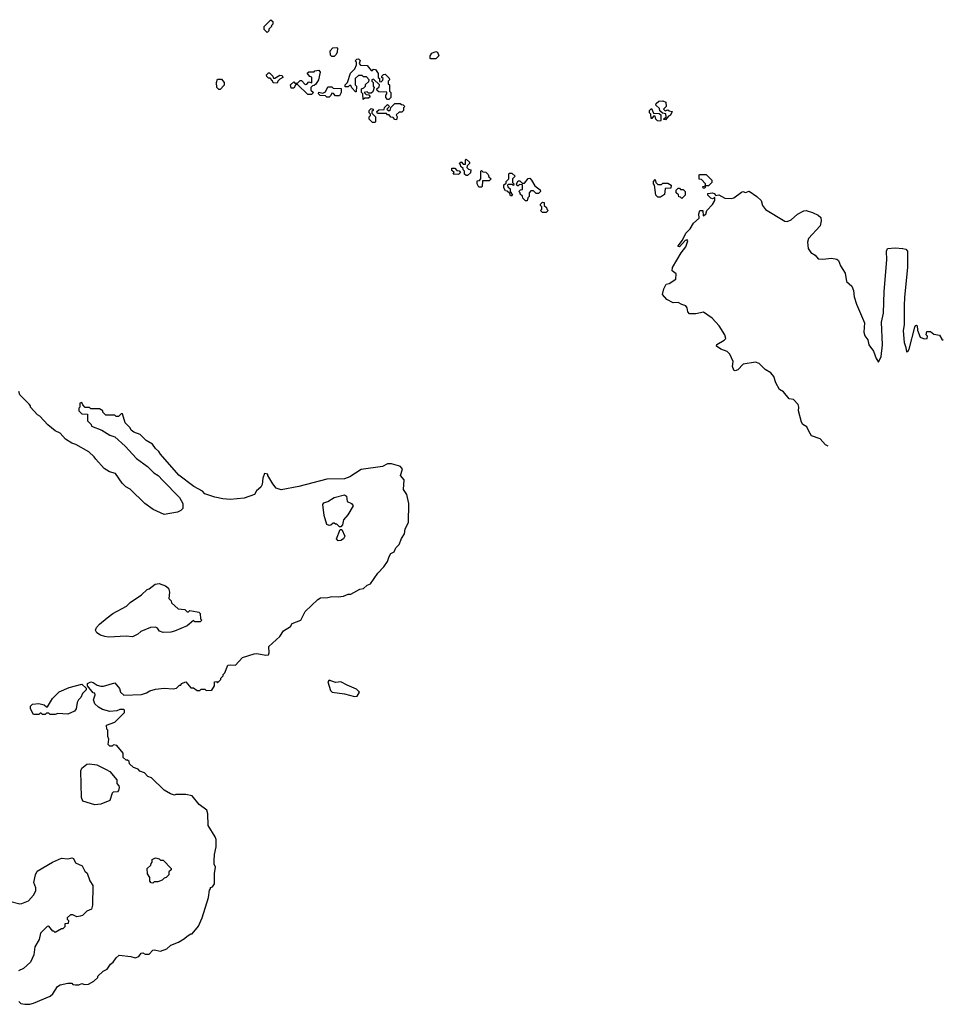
# Model space of a CAD drawing. Extents: x 1863017 to 1989460, y 394564 to 532820.
# Tile 30 of 213: x 1954945 to 1962225, y 407524 to 415290. Entities that reach past the tile are written whole.
import ezdxf

# ---------------------------------------------------------------- set-up
doc = ezdxf.new("R2010")
doc.units = 0

msp = doc.modelspace()

# ---------------------------------------------------------------- linework, layer by layer
at = {"layer": '0CON10XD'}
for points in [[(1956895, 415190), (1956873, 415213), (1956873, 415237), (1956925, 415290), (1956940, 415275), (1956940, 415255), (1956930, 415245), (1956930, 415235), (1956910, 415215), (1956908.3, 415201.7), (1956895, 415190)], [(1957425, 415000), (1957405, 415000), (1957395, 415010), (1957392.5, 415045), (1957413, 415067), (1957445, 415070), (1957450, 415065), (1957447, 415033), (1957440, 415015), (1957425, 415000)], [(1958185, 414980), (1958180, 414985), (1958180, 415005), (1958193.6, 415026.4), (1958225, 415040), (1958237.5, 415035), (1958250, 415005), (1958225, 414982.5), (1958185, 414980)], [(1957855, 414660), (1957845, 414660), (1957830, 414675), (1957830, 414695), (1957840, 414705), (1957838.3, 414718.3), (1957775, 414720), (1957761.7, 414731.7), (1957760, 414745), (1957778.3, 414761.7), (1957780, 414775), (1957735, 414820), (1957720, 414815), (1957720, 414805), (1957730, 414795), (1957730, 414765), (1957740, 414755), (1957728.3, 414721.7), (1957715, 414710), (1957695, 414710), (1957685, 414720), (1957660, 414715), (1957675, 414700), (1957698.3, 414698.3), (1957708.3, 414681.7), (1957695, 414670), (1957665, 414670), (1957651.7, 414661.7), (1957650, 414705), (1957640, 414715), (1957640, 414745), (1957658.3, 414751.7), (1957670, 414765), (1957671.7, 414778.3), (1957698.3, 414801.7), (1957700, 414815), (1957678.3, 414838.3), (1957655, 414840), (1957645, 414850), (1957615, 414850), (1957590, 414825), (1957590, 414775), (1957600, 414765), (1957598.3, 414721.7), (1957591.7, 414721.7), (1957561.7, 414751.7), (1957555, 414770), (1957545, 414770), (1957535, 414760), (1957511.7, 414761.7), (1957510, 414775), (1957530, 414795), (1957553, 414867), (1957587, 414903), (1957600, 414935), (1957600, 414955), (1957590, 414965), (1957601.7, 414978.3), (1957615, 414980), (1957628.3, 414968.3), (1957620, 414945), (1957631.7, 414931.7), (1957685, 414930), (1957715, 414890), (1957725, 414890), (1957735, 414900), (1957748.3, 414898.3), (1957770, 414865), (1957770, 414835), (1957780, 414825), (1957781.7, 414801.7), (1957795, 414800), (1957808.3, 414811.7), (1957810, 414825), (1957800, 414835), (1957800, 414845), (1957813, 414857), (1957825, 414860), (1957858.3, 414828.3), (1957860, 414815), (1957850, 414805), (1957850, 414785), (1957860, 414775), (1957860, 414725), (1957870, 414715), (1957870, 414675), (1957855, 414660)], [(1957245, 414700), (1957215, 414700), (1957135, 414780), (1957121.7, 414778.3), (1957105, 414750), (1957085, 414750), (1957080, 414775), (1957105, 414800), (1957115, 414790), (1957135, 414790), (1957155, 414810), (1957165, 414810), (1957195, 414780), (1957208.3, 414781.7), (1957225, 414800), (1957248.3, 414791.7), (1957247, 414837), (1957231.7, 414841.7), (1957211.7, 414868.3), (1957225, 414880), (1957265, 414880), (1957272.5, 414887.5), (1957301.7, 414891.7), (1957312.5, 414875), (1957300, 414815), (1957278.3, 414781.7), (1957265, 414770), (1957251.7, 414768.3), (1957240, 414755), (1957240, 414735), (1957260, 414715), (1957245, 414700)], [(1956525, 414740), (1956515, 414740), (1956500, 414755), (1956497.5, 414795), (1956505, 414820), (1956535, 414820), (1956557.5, 414795), (1956557, 414773), (1956525, 414740)], [(1956975, 414790), (1956941.7, 414791.7), (1956938.3, 414808.3), (1956918.3, 414828.3), (1956905, 414830), (1956891.7, 414841.7), (1956890, 414855), (1956905, 414870), (1956915, 414870), (1956940, 414845), (1956945, 414830), (1956955, 414830), (1956995, 414852.5), (1957015, 414850), (1957020, 414835), (1956995, 414820), (1956980, 414805), (1956975, 414790)], [(1957385, 414680), (1957365, 414680), (1957355, 414690), (1957313, 414693), (1957300, 414705), (1957301.7, 414718.3), (1957335, 414710), (1957355, 414720), (1957375, 414760), (1957405, 414760), (1957415, 414750), (1957478.3, 414748.3), (1957480, 414715), (1957465, 414690), (1957435, 414690), (1957418.3, 414708.3), (1957405, 414710), (1957398.3, 414691.7), (1957385, 414680)], [(1960035, 414500), (1960020, 414505), (1960040, 414525), (1960038.3, 414548.3), (1960011.7, 414551.7), (1959991.7, 414571.7), (1959988.3, 414588.3), (1959960, 414615), (1959961.7, 414628.3), (1959983, 414647), (1960015, 414650), (1960038.3, 414638.3), (1960040, 414605), (1960020, 414585), (1960031.7, 414571.7), (1960055, 414580), (1960065, 414570), (1960087, 414567), (1960075, 414537.5), (1960060, 414530), (1960035, 414500)], [(1957745, 414480), (1957725, 414480), (1957700, 414505), (1957700, 414525), (1957710, 414535), (1957710, 414545), (1957700, 414555), (1957700, 414575), (1957715, 414590), (1957730, 414585), (1957730, 414575), (1957720, 414565), (1957721.7, 414551.7), (1957750, 414525), (1957750, 414485), (1957745, 414480)], [(1957915, 414500), (1957901.7, 414501.7), (1957888.3, 414518.3), (1957871.7, 414521.7), (1957858.3, 414538.3), (1957845, 414540), (1957835, 414550), (1957765, 414550), (1957760, 414565), (1957775, 414580), (1957818.3, 414581.7), (1957821.7, 414598.3), (1957845, 414620), (1957860, 414605), (1957840, 414585), (1957855, 414570), (1957868.3, 414581.7), (1957871.7, 414598.3), (1957901.7, 414628.3), (1957945, 414630), (1957955, 414620), (1957968.3, 414618.3), (1957980, 414605), (1957970, 414595), (1957970, 414575), (1957958.3, 414561.7), (1957935, 414560), (1957911.7, 414538.3), (1957920, 414525), (1957915, 414500)], [(1959995, 414490), (1959971.7, 414491.7), (1959960, 414505), (1959955, 414530), (1959941.7, 414528.3), (1959928.3, 414511.7), (1959921.7, 414511.7), (1959920, 414545), (1959910, 414555), (1959910, 414575), (1959925, 414590), (1959941.7, 414551.7), (1959985, 414550), (1959998.3, 414538.3), (1960000, 414495), (1959995, 414490)], [(1958475, 414060), (1958465, 414060), (1958451.7, 414071.7), (1958450, 414095), (1958440, 414105), (1958440, 414115), (1958421.7, 414131.7), (1958420, 414145), (1958410, 414155), (1958425, 414170), (1958441.7, 414151.7), (1958458.3, 414151.7), (1958460, 414185), (1958465, 414190), (1958490, 414165), (1958490, 414155), (1958471.7, 414138.3), (1958470, 414125), (1958481.7, 414111.7), (1958500, 414105), (1958498.3, 414081.7), (1958475, 414060)], [(1958405, 414070), (1958361.7, 414071.7), (1958370, 414085), (1958351.7, 414101.7), (1958351.7, 414118.3), (1958375, 414120), (1958391.7, 414101.7), (1958408.3, 414098.3), (1958420, 414085), (1958405, 414070)], [(1958585, 413970), (1958565, 413970), (1958550, 413995), (1958551.7, 414018.3), (1958568.3, 414021.7), (1958580, 414035), (1958580, 414095), (1958585, 414100), (1958595, 414090), (1958618.3, 414088.3), (1958638.3, 414068.3), (1958641.7, 414051.7), (1958660, 414035), (1958645, 414020), (1958591.7, 414018.3), (1958590, 413975), (1958585, 413970)], [(1958825, 413900), (1958815, 413900), (1958808.3, 413918.3), (1958788.3, 413938.3), (1958775, 413940), (1958760, 413965), (1958761.7, 413988.3), (1958778.3, 414001.7), (1958780, 414015), (1958800, 414035), (1958800, 414075), (1958805, 414080), (1958825, 414080), (1958850, 414055), (1958830, 414035), (1958830, 414005), (1958840, 413995), (1958838.3, 413981.7), (1958825, 413990), (1958795, 413990), (1958790, 413985), (1958791.7, 413971.7), (1958810, 413955), (1958810, 413935), (1958830, 413905), (1958825, 413900)], [(1958945, 413860), (1958931.7, 413861.7), (1958911.7, 413881.7), (1958908.3, 413898.3), (1958890, 413915), (1958890, 413925), (1958880, 413935), (1958891.7, 413948.3), (1958908.3, 413951.7), (1958908.3, 413988.3), (1958885, 413990), (1958875, 413980), (1958865, 413980), (1958860, 413995), (1958875, 414020), (1958888.3, 414018.3), (1958905, 414000), (1958925, 414000), (1958951.7, 414038.3), (1958965, 414040), (1958980, 414025), (1959005, 413980), (1959048.3, 413948.3), (1959050, 413935), (1959035, 413920), (1959015, 413920), (1958995, 413940), (1958975, 413940), (1958960, 413925), (1958960, 413895), (1958950, 413885), (1958945, 413860)], [(1959995, 413890), (1959975, 413890), (1959960, 413905), (1959950, 413985), (1959940, 413995), (1959940, 414015), (1959955, 414030), (1959960, 414005), (1959975, 413990), (1960005, 413990), (1960015, 414000), (1960055, 414000), (1960080, 413985), (1960078.3, 413961.7), (1960031.7, 413958.3), (1960028.3, 413911.7), (1959995, 413890)], [(1960345, 413960), (1960331.7, 413961.7), (1960330, 413975), (1960350, 413980), (1960350, 413995), (1960318.3, 414028.3), (1960301.7, 414031.7), (1960300, 414065), (1960305, 414070), (1960355, 414070), (1960400, 414025), (1960400, 414005), (1960375, 413980), (1960350, 413980), (1960345, 413960)], [(1960165, 413880), (1960155, 413890), (1960141.7, 413891.7), (1960138.3, 413908.3), (1960120, 413925), (1960120, 413945), (1960135, 413960), (1960145, 413960), (1960155, 413950), (1960175, 413950), (1960190, 413935), (1960190, 413905), (1960165, 413880)], [(1961319, 411925.1), (1961296.8, 411936.8), (1961255, 411984), (1961187.1, 412007.1), (1961164.3, 412044.3), (1961148.8, 412078.8), (1961118.3, 412098.3), (1961107.5, 412115), (1961084.1, 412204.1), (1961086.2, 412235), (1961080, 412255), (1961045, 412293.3), (1961009.5, 412299.5), (1960966.7, 412355), (1960933.2, 412373.2), (1960904.4, 412424.4), (1960889.2, 412475), (1960865, 412503.8), (1960822.1, 412532.1), (1960775, 412578.8), (1960745, 412590), (1960648, 412572), (1960605, 412528.8), (1960585, 412521.2), (1960575, 412526.7), (1960562.5, 412555), (1960570, 412595), (1960543, 412653), (1960522.5, 412672.5), (1960470.8, 412690.8), (1960437.5, 412715), (1960440.7, 412729.3), (1960498.3, 412761.7), (1960510, 412775), (1960502.5, 412805), (1960457.5, 412875), (1960403.3, 412935), (1960335, 412983.3), (1960275, 412971.2), (1960225, 412970.8), (1960210.8, 412985), (1960205, 413017.5), (1960195, 413033.3), (1960163, 413043), (1960135, 413060), (1960095, 413057.5), (1960045, 413082.5), (1960013, 413123), (1960023.6, 413166.4), (1960040, 413205), (1960065, 413210), (1960115.8, 413244.2), (1960118.5, 413285), (1960088.3, 413308.3), (1960090, 413335), (1960159.2, 413450.8), (1960195, 413497.5), (1960212.5, 413545), (1960205, 413552.5), (1960191.7, 413548.3), (1960145, 413497.5), (1960135, 413500), (1960135, 413507.5), (1960169.5, 413550.5), (1960194.5, 413605.5), (1960230.5, 413639.5), (1960255, 413685.8), (1960300, 413725), (1960298.8, 413758.8), (1960305, 413783.8), (1960330, 413785), (1960332.5, 413742.5), (1960353.3, 413755), (1960360, 413785), (1960405, 413831.2), (1960425, 413863.3), (1960425, 413887.5), (1960405, 413878), (1960391.7, 413881.7), (1960368.8, 413905), (1960370, 413920), (1960405.5, 413925.5), (1960419.7, 413919.7), (1960432, 413902), (1960455, 413908.1), (1960501.9, 413881.9), (1960555, 413880.4), (1960575, 413885.5), (1960635, 413930), (1960645, 413934), (1960665, 413926.5), (1960695, 413937.1), (1960755, 413896.4), (1960790, 413865), (1960801.4, 413825), (1960824, 413794), (1960975, 413700), (1960995, 413698), (1961025, 413710.8), (1961076.2, 413755), (1961126.4, 413783.6), (1961145, 413783.8), (1961195, 413768), (1961237.6, 413747.6), (1961258.9, 413728.9), (1961262.7, 413702.7), (1961254.2, 413665), (1961164, 413565), (1961156.1, 413533.9), (1961158.8, 413485), (1961180, 413455), (1961215, 413433.3), (1961240, 413405), (1961275, 413400), (1961345, 413409.4), (1961385, 413401.1), (1961399.8, 413389.8), (1961415, 413348.8), (1961450.8, 413290.8), (1961461.2, 413225), (1961505, 413187.5), (1961517.5, 413155), (1961523.6, 413103.6), (1961540, 413045), (1961605, 412900), (1961598.8, 412825), (1961607.7, 412797.7), (1961631.2, 412765), (1961639.2, 412725), (1961675.8, 412675.8), (1961695, 412618), (1961715, 412587.5), (1961735, 412632.5), (1961744.7, 412725), (1961738, 412905), (1961753.4, 412975), (1961758, 413145), (1961780.3, 413395), (1961777.5, 413465), (1961785, 413484.4), (1961845, 413490.7), (1961905.9, 413485.9), (1961930, 413480), (1961942.5, 413465), (1961942.8, 413335), (1961918.8, 413101.2), (1961917.6, 413032.4), (1961916.2, 412885), (1961910, 412835), (1961916.2, 412745), (1961930.6, 412705), (1961935, 412670), (1961945, 412673.3), (1961955, 412690), (1962000, 412865), (1962005, 412877.5), (1962015, 412880), (1962020, 412875), (1962020.7, 412840.7), (1962043.3, 412785), (1962075, 412773.3), (1962097.5, 412775), (1962100, 412795), (1962090, 412805), (1962095, 412830), (1962125, 412830), (1962150, 412810), (1962195, 412802.5), (1962215, 412770), (1962225.2, 412761.1)], [(1959095, 413770), (1959065, 413770), (1959050, 413785), (1959060, 413795), (1959060, 413815), (1959050, 413825), (1959050, 413835), (1959065, 413850), (1959078.3, 413848.3), (1959080, 413825), (1959098.3, 413808.3), (1959100, 413795), (1959110, 413785), (1959095, 413770)], [(1956713.2, 411516.8), (1956605, 411505.8), (1956545, 411510), (1956483, 411523), (1956405, 411551.2), (1956385, 411570), (1956317.4, 411607.4), (1956198.3, 411698.3), (1956053.6, 411863.6), (1956042.5, 411885), (1956015, 411907.5), (1955993, 411943), (1955941.7, 411971.7), (1955895, 412017.5), (1955845, 412037.5), (1955823.6, 412053.6), (1955815, 412070), (1955775, 412110), (1955755, 412180), (1955745, 412180), (1955725, 412160), (1955705, 412160), (1955695, 412170), (1955625, 412170), (1955600, 412195), (1955600, 412205), (1955575, 412220), (1955505, 412220), (1955495, 412230), (1955461.7, 412231.7), (1955441.7, 412251.7), (1955435, 412270), (1955420, 412265), (1955420, 412235), (1955410, 412225), (1955410, 412205), (1955435, 412180), (1955478.3, 412178.3), (1955480, 412125), (1955508.3, 412098.3), (1955510, 412085), (1955591.7, 412051.7), (1955655, 412012.5), (1955695, 412000), (1955776.4, 411926.4), (1955865, 411830), (1955952.5, 411765), (1956002.5, 411715), (1956037.5, 411695), (1956074.1, 411654.1), (1956205, 411522.5), (1956230, 411475), (1956230, 411435), (1956215, 411417.5), (1956190, 411405), (1956085, 411386.7), (1955996.4, 411426.4), (1955932.5, 411475), (1955815, 411587.5), (1955782.5, 411605), (1955753.9, 411633.9), (1955699.3, 411709.3), (1955653, 411723), (1955610.7, 411750.7), (1955545, 411822.5), (1955533, 411843), (1955490.5, 411880.5), (1955388.3, 411938.3), (1955355, 411950), (1955305, 411982.5), (1955265, 412027.5), (1955225, 412047.5), (1955167.5, 412095), (1955103, 412163), (1955085, 412172.5), (1955030, 412235), (1955030, 412245), (1955018.3, 412258.3), (1954945, 412330), (1954937, 412357)], [(1954937.5, 407545), (1954955, 407531.2), (1954985, 407524), (1955025, 407523.8), (1955055, 407532.5), (1955185, 407587.5), (1955205, 407607.5), (1955242.5, 407665), (1955263, 407677), (1955325, 407690), (1955355, 407690), (1955365, 407680), (1955385, 407677.5), (1955411.7, 407678.3), (1955435, 407687.5), (1955455, 407680), (1955487, 407683), (1955530, 407705), (1955560, 407735), (1955560, 407745), (1955603.6, 407786.4), (1955635, 407800), (1955660.7, 407839.3), (1955683, 407857), (1955705, 407890), (1955728.3, 407911.7), (1955821.7, 407901.7), (1955855, 407890), (1955885, 407900), (1955903, 407927), (1955915, 407930), (1955935, 407920), (1955965, 407920), (1955995, 407950), (1956005, 407952.5), (1956055, 407942.5), (1956105, 407960), (1956135, 407990), (1956197, 408013), (1956245, 408042.5), (1956265, 408062.5), (1956295, 408080), (1956305, 408080), (1956355, 408140), (1956382.5, 408205), (1956432.5, 408365), (1956440, 408425), (1956450, 408435), (1956450, 408445), (1956465, 408450), (1956480, 408475), (1956480, 408555), (1956487.5, 408605), (1956478.3, 408628.3), (1956477.5, 408655), (1956480, 408705), (1956493, 408767), (1956493.6, 408823.6), (1956485.9, 408845.9), (1956430, 408935), (1956428.8, 409025), (1956420, 409055), (1956358.8, 409098.8), (1956305, 409167.5), (1956255, 409177.5), (1956175, 409177.5), (1956165, 409172.5), (1956133.3, 409183.3), (1956085, 409212.5), (1955985, 409310), (1955955, 409320), (1955928.3, 409348.3), (1955891.7, 409361.7), (1955878.3, 409378.3), (1955841.7, 409391.7), (1955811.7, 409421.7), (1955808.3, 409438.3), (1955795, 409450), (1955785, 409450), (1955761.7, 409471.7), (1955760, 409505), (1955710, 409565), (1955685, 409570), (1955675, 409560), (1955655, 409560), (1955641.7, 409571.7), (1955647.5, 409615), (1955640, 409635), (1955640, 409685), (1955633, 409693), (1955630, 409725), (1955695, 409750), (1955770, 409825), (1955770, 409845), (1955765, 409850), (1955735, 409850), (1955711.7, 409838.3), (1955655, 409832.5), (1955598.3, 409848.3), (1955565, 409867.5), (1955537.5, 409895), (1955527.5, 409925), (1955540, 409965), (1955538.3, 409978.3), (1955525, 409980), (1955480, 410035), (1955480, 410055), (1955505, 410067.5), (1955525, 410062.5), (1955555, 410040), (1955585, 410033.3), (1955605, 410033.3), (1955695, 410060), (1955732.5, 410015), (1955740, 409985), (1955765, 409962.5), (1955905, 409967.5), (1955945, 409980), (1955970, 409995), (1956015, 410010), (1956085, 410016.7), (1956155, 410012.5), (1956181.7, 410018.3), (1956205, 410040), (1956215, 410040), (1956220, 410055), (1956255, 410067.5), (1956295, 410020), (1956315, 410020), (1956345, 410000), (1956365, 410000), (1956375, 410010), (1956405, 410010), (1956415, 410000), (1956458.3, 410001.7), (1956480, 410035), (1956481.7, 410068.3), (1956495, 410070), (1956505, 410060), (1956530, 410085), (1956530, 410095), (1956550, 410115), (1956550, 410125), (1956561.7, 410138.3), (1956585, 410197.5), (1956605, 410202.5), (1956645, 410200), (1956701.7, 410258.3), (1956793, 410287), (1956815, 410290), (1956885, 410277.5), (1956905, 410280), (1956912.5, 410295), (1956910, 410345), (1956996.4, 410423.6), (1957025, 410470), (1957080, 410505), (1957093.3, 410526.7), (1957160, 410555), (1957195, 410622.5), (1957295, 410716.7), (1957315, 410730), (1957375, 410732.5), (1957405, 410740), (1957455, 410737.5), (1957497, 410743), (1957535, 410760), (1957555, 410760), (1957625, 410797.5), (1957656.1, 410803.9), (1957685, 410830), (1957709.3, 410840.7), (1957767.5, 410925), (1957816.1, 410973.9), (1957843.6, 411016.4), (1957857.5, 411055), (1957870.7, 411079.3), (1957896.4, 411093.6), (1957910, 411125), (1957935, 411150), (1957953.3, 411196.7), (1957977.5, 411235), (1957982.5, 411275), (1958010, 411325), (1958011.2, 411475), (1957996.2, 411545), (1957971.2, 411585), (1957975, 411660), (1957947.5, 411695), (1957962, 411745), (1957946.2, 411765), (1957931.7, 411771.7), (1957875, 411788), (1957845, 411787.5), (1957805, 411766.2), (1957637.7, 411742.3), (1957547.5, 411685), (1957505, 411668), (1957365, 411666), (1957145, 411608.8), (1957005, 411582.5), (1956966.1, 411596.1), (1956939.3, 411629.3), (1956900, 411695), (1956900, 411705), (1956875, 411710), (1956862.5, 411675), (1956857.5, 411625), (1956846.4, 411603.6), (1956812.5, 411575), (1956795.8, 411544.2), (1956713.2, 411516.8)], [(1957475, 411290), (1957465, 411290), (1957445, 411310), (1957435, 411310), (1957425, 411320), (1957415, 411320), (1957397, 411303), (1957385, 411300), (1957367, 411307), (1957345, 411380), (1957333.3, 411465), (1957341.7, 411478.3), (1957375, 411490), (1957425, 411520), (1957505, 411542.5), (1957521.7, 411531.7), (1957525, 411490), (1957560, 411475), (1957572.5, 411455), (1957532.5, 411385), (1957497.5, 411345), (1957490, 411305), (1957475, 411290)], [(1957455, 411180), (1957442.5, 411195), (1957471.7, 411268.3), (1957485, 411270), (1957507.5, 411215), (1957497.5, 411195), (1957475, 411182.5), (1957455, 411180)], [(1955645, 410418.8), (1955615, 410424), (1955582.5, 410435), (1955554.1, 410454.1), (1955543.3, 410475), (1955550, 410495), (1955575, 410523.3), (1955635, 410572.5), (1955680, 410605), (1955787.5, 410665), (1955815, 410692.5), (1955906.1, 410753.9), (1955950, 410795), (1955965, 410800), (1956013, 410837), (1956045, 410842.5), (1956093.6, 410823.6), (1956117.5, 410805), (1956126.7, 410775), (1956120, 410725), (1956140, 410705), (1956141.7, 410691.7), (1956193, 410643), (1956247, 410637), (1956265, 410620), (1956275, 410620), (1956285, 410630), (1956345, 410620), (1956357, 410617), (1956367.5, 410605), (1956370, 410565), (1956380, 410555), (1956368.3, 410541.7), (1956325, 410540), (1956315, 410550), (1956265, 410510), (1956165, 410467.5), (1956135, 410460), (1956075, 410457.5), (1956047, 410467), (1956031.7, 410491.7), (1956015, 410497.5), (1955977, 410497), (1955900, 410465), (1955877, 410443), (1955835, 410422.5), (1955785, 410427.5), (1955645, 410418.8)], [(1957585, 409952.5), (1957605, 409954), (1957623.8, 409985), (1957600.3, 410010.3), (1957525, 410040), (1957476.4, 410066.4), (1957435, 410062.5), (1957385, 410080), (1957373, 410067), (1957395, 410000), (1957407.5, 409985), (1957505, 409971.4), (1957585, 409952.5)], [(1955225, 409810), (1955185, 409810), (1955175, 409820), (1955155, 409820), (1955145, 409810), (1955125, 409810), (1955115, 409820), (1955105, 409820), (1955095, 409810), (1955055, 409810), (1955030, 409855), (1955030, 409875), (1955045, 409890), (1955095, 409897.5), (1955137, 409887), (1955155, 409870), (1955165, 409870), (1955202.5, 409935), (1955255, 409987.5), (1955335, 410022.5), (1955435, 410050), (1955468.3, 410018.3), (1955470, 410005), (1955440, 409975), (1955427.5, 409945), (1955407.5, 409925), (1955397.5, 409905), (1955390, 409855), (1955377.5, 409835), (1955325, 409813.3), (1955245, 409817.5), (1955225, 409810)], [(1955538.3, 409098.3), (1955442.5, 409125), (1955432.5, 409155), (1955427.5, 409365), (1955433.6, 409386.4), (1955473, 409417), (1955495, 409420), (1955551.7, 409411.7), (1955627, 409377), (1955655, 409360), (1955710, 409295), (1955710, 409265), (1955727, 409247), (1955730, 409235), (1955725, 409210), (1955715, 409200), (1955683, 409197), (1955675, 409190), (1955655, 409130), (1955585, 409102.5), (1955538.3, 409098.3)], [(1954865, 408336.7), (1954945, 408317.5), (1954961.7, 408318.3), (1955015, 408340), (1955052.5, 408385), (1955071.7, 408418.3), (1955071.7, 408441.7), (1955057.5, 408485), (1955070, 408545), (1955083.3, 408575), (1955202.5, 408645), (1955275, 408676.7), (1955325, 408672.5), (1955355, 408680), (1955370, 408675), (1955385, 408640), (1955437.5, 408615), (1955457.5, 408575), (1955477, 408557), (1955498.3, 408498.3), (1955521.7, 408461.7), (1955520, 408305), (1955510, 408275), (1955475, 408257.5), (1955440, 408225), (1955421.7, 408218.3), (1955395, 408212.5), (1955365, 408230), (1955345, 408230), (1955320, 408205), (1955320, 408195), (1955330, 408185), (1955328.3, 408161.7), (1955301.7, 408158.3), (1955300, 408135), (1955285, 408120), (1955275, 408120), (1955225, 408090), (1955215, 408100), (1955205, 408100), (1955175, 408140), (1955161.7, 408138.3), (1955110, 408085), (1955097.5, 408035), (1955063.6, 407976.4), (1955056.4, 407913.6), (1955030, 407855), (1954975, 407807.5), (1954935, 407787.5)], [(1955995, 408480), (1955981.7, 408481.7), (1955970, 408495), (1955970, 408525), (1955953, 408553), (1955950, 408595), (1955978.3, 408621.7), (1955980, 408635), (1955990, 408645), (1955990, 408665), (1956015, 408680), (1956045, 408670), (1956055, 408660), (1956075, 408660), (1956140, 408595), (1956140, 408585), (1956121.7, 408568.3), (1956120, 408545), (1956100, 408525), (1956085, 408520), (1956067, 408503), (1956035, 408490), (1956005, 408490), (1955995, 408480)]]:
    msp.add_lwpolyline(points, dxfattribs=at)

doc.saveas('drawing.dxf')
